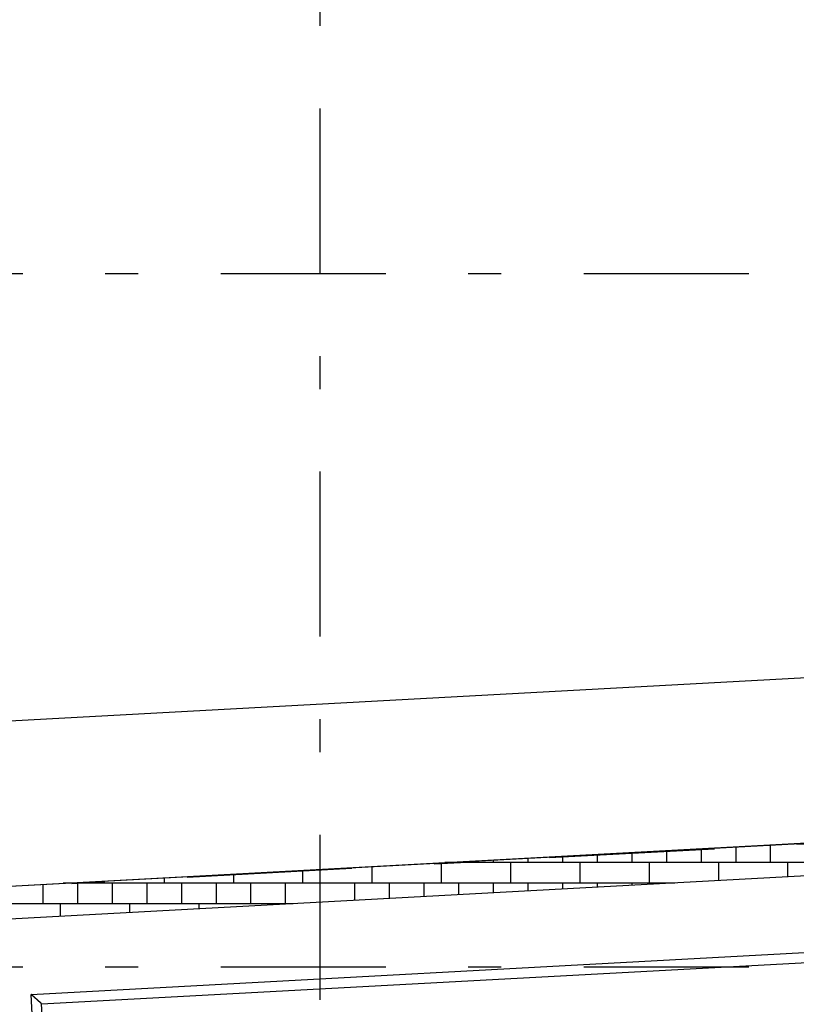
# Model space of a CAD drawing. Extents: x 2 to 87, y -108 to 11.
# Tile 7 of 210: x 11.32 to 13.67, y -93.62 to -90.64. Entities that reach past the tile are written whole.
import ezdxf

# ---------------------------------------------------------------- set-up
doc = ezdxf.new("R2010")
doc.units = 0
doc.header["$MEASUREMENT"] = 0
doc.linetypes.add('DASHDOT', pattern=[1, 0.5, -0.25, 0, -0.25])
for name, color, linetype in [('11', 7, 'CONTINUOUS'), ('18', 7, 'CONTINUOUS'), ('2', 7, 'CONTINUOUS'), ('5', 7, 'CONTINUOUS')]:
    doc.layers.add(name, color=color, linetype=linetype)

msp = doc.modelspace()

# ---------------------------------------------------------------- linework, layer by layer
at = {"layer": '11', "color": 62, "linetype": 'Continuous'}
for p, q in [((14.0455, -93.1152), (11.0056, -93.2795)), ((11.353, -93.5912), (13.7338, -93.4626)), ((11.3845, -93.6195), (13.7054, -93.4941)), ((11.3584, -93.691), (11.353, -93.5912)), ((11.3899, -93.7194), (11.3845, -93.6195))]:
    msp.add_line(p, q, dxfattribs=at)
for points in [[(11.3611, -93.5984), (11.361, -93.5984), (11.3609, -93.5983), (11.3608, -93.5982), (11.3607, -93.5981), (11.3606, -93.598), (11.3605, -93.5979), (11.3604, -93.5978), (11.3603, -93.5977), (11.3602, -93.5976), (11.3601, -93.5975), (11.36, -93.5975), (11.3599, -93.5974), (11.3598, -93.5973), (11.3596, -93.5972), (11.3595, -93.5971), (11.3594, -93.597), (11.3593, -93.5969), (11.3592, -93.5968), (11.3591, -93.5967), (11.359, -93.5966), (11.3589, -93.5966), (11.3588, -93.5965), (11.3587, -93.5964), (11.3586, -93.5963), (11.3585, -93.5962), (11.3584, -93.5961), (11.3583, -93.596), (11.3582, -93.5959), (11.3581, -93.5958), (11.358, -93.5957), (11.3579, -93.5956), (11.3578, -93.5956), (11.3577, -93.5955), (11.3576, -93.5954), (11.3575, -93.5953), (11.3574, -93.5952), (11.3573, -93.5951), (11.3572, -93.595), (11.3571, -93.5949), (11.357, -93.5948), (11.3569, -93.5947), (11.3568, -93.5946), (11.3567, -93.5945), (11.3566, -93.5945), (11.3565, -93.5944), (11.3564, -93.5943), (11.3563, -93.5942), (11.3562, -93.5941), (11.3561, -93.594), (11.356, -93.5939), (11.3559, -93.5938), (11.3558, -93.5937), (11.3557, -93.5936), (11.3556, -93.5935), (11.3555, -93.5934), (11.3553, -93.5933), (11.3552, -93.5933), (11.3551, -93.5932), (11.355, -93.5931), (11.3549, -93.593), (11.3548, -93.5929), (11.3547, -93.5928), (11.3546, -93.5927), (11.3545, -93.5926), (11.3544, -93.5925), (11.3543, -93.5924), (11.3542, -93.5923), (11.3541, -93.5922), (11.354, -93.5921), (11.3539, -93.592), (11.3538, -93.5919), (11.3537, -93.5918), (11.3536, -93.5917), (11.3535, -93.5917), (11.3534, -93.5916), (11.3533, -93.5915), (11.3532, -93.5914), (11.3531, -93.5913), (11.353, -93.5912)], [(11.3705, -93.6069), (11.3704, -93.6068), (11.3703, -93.6067), (11.3702, -93.6066), (11.3701, -93.6066), (11.37, -93.6065), (11.3699, -93.6064), (11.3698, -93.6063), (11.3698, -93.6062), (11.3697, -93.6062), (11.3696, -93.6061), (11.3695, -93.606), (11.3694, -93.6059), (11.3693, -93.6059), (11.3692, -93.6058), (11.3691, -93.6057), (11.3691, -93.6056), (11.369, -93.6055), (11.3689, -93.6055), (11.3688, -93.6054), (11.3687, -93.6053), (11.3686, -93.6052), (11.3685, -93.6051), (11.3684, -93.6051), (11.3683, -93.605), (11.3682, -93.6049), (11.3682, -93.6048), (11.3681, -93.6047), (11.368, -93.6046), (11.3679, -93.6046), (11.3678, -93.6045), (11.3677, -93.6044), (11.3676, -93.6043), (11.3675, -93.6042), (11.3674, -93.6042), (11.3673, -93.6041), (11.3672, -93.604), (11.3671, -93.6039), (11.3671, -93.6038), (11.367, -93.6037), (11.3669, -93.6037), (11.3668, -93.6036), (11.3667, -93.6035), (11.3666, -93.6034), (11.3665, -93.6033), (11.3664, -93.6032), (11.3663, -93.6032), (11.3662, -93.6031), (11.3661, -93.603), (11.366, -93.6029), (11.3659, -93.6028), (11.3658, -93.6027), (11.3657, -93.6026), (11.3656, -93.6026), (11.3656, -93.6025), (11.3655, -93.6024), (11.3654, -93.6023), (11.3653, -93.6022), (11.3652, -93.6021), (11.3651, -93.602), (11.365, -93.602), (11.3649, -93.6019), (11.3648, -93.6018), (11.3647, -93.6017), (11.3646, -93.6016), (11.3645, -93.6015), (11.3644, -93.6014), (11.3643, -93.6014), (11.3642, -93.6013), (11.3641, -93.6012), (11.364, -93.6011), (11.3639, -93.601), (11.3638, -93.6009), (11.3637, -93.6008), (11.3636, -93.6007), (11.3635, -93.6007), (11.3634, -93.6006), (11.3633, -93.6005), (11.3632, -93.6004), (11.3631, -93.6003), (11.363, -93.6002), (11.3629, -93.6001), (11.3628, -93.6), (11.3627, -93.5999), (11.3626, -93.5999), (11.3625, -93.5998), (11.3624, -93.5997), (11.3624, -93.5996), (11.3623, -93.5995), (11.3622, -93.5994), (11.3621, -93.5993), (11.362, -93.5992), (11.3619, -93.5992), (11.3618, -93.5991), (11.3617, -93.599), (11.3616, -93.5989), (11.3615, -93.5988), (11.3614, -93.5987), (11.3613, -93.5986), (11.3612, -93.5985), (11.3611, -93.5984)], [(11.378, -93.6136), (11.3779, -93.6136), (11.3779, -93.6135), (11.3778, -93.6135), (11.3777, -93.6134), (11.3777, -93.6133), (11.3776, -93.6133), (11.3775, -93.6132), (11.3775, -93.6132), (11.3774, -93.6131), (11.3773, -93.6131), (11.3773, -93.613), (11.3772, -93.6129), (11.3771, -93.6129), (11.3771, -93.6128), (11.377, -93.6128), (11.3769, -93.6127), (11.3769, -93.6126), (11.3768, -93.6126), (11.3767, -93.6125), (11.3767, -93.6125), (11.3766, -93.6124), (11.3765, -93.6123), (11.3765, -93.6123), (11.3764, -93.6122), (11.3763, -93.6121), (11.3763, -93.6121), (11.3762, -93.612), (11.3761, -93.612), (11.3761, -93.6119), (11.376, -93.6118), (11.3759, -93.6118), (11.3758, -93.6117), (11.3758, -93.6116), (11.3757, -93.6116), (11.3756, -93.6115), (11.3756, -93.6114), (11.3755, -93.6114), (11.3754, -93.6113), (11.3753, -93.6113), (11.3753, -93.6112), (11.3752, -93.6111), (11.3751, -93.6111), (11.375, -93.611), (11.375, -93.6109), (11.3749, -93.6109), (11.3748, -93.6108), (11.3747, -93.6107), (11.3747, -93.6107), (11.3746, -93.6106), (11.3745, -93.6105), (11.3744, -93.6104), (11.3744, -93.6104), (11.3743, -93.6103), (11.3742, -93.6102), (11.3741, -93.6102), (11.3741, -93.6101), (11.374, -93.61), (11.3739, -93.61), (11.3738, -93.6099), (11.3737, -93.6098), (11.3737, -93.6098), (11.3736, -93.6097), (11.3735, -93.6096), (11.3734, -93.6095), (11.3734, -93.6095), (11.3733, -93.6094), (11.3732, -93.6093), (11.3731, -93.6093), (11.373, -93.6092), (11.373, -93.6091), (11.3729, -93.609), (11.3728, -93.609), (11.3727, -93.6089), (11.3726, -93.6088), (11.3726, -93.6088), (11.3725, -93.6087), (11.3724, -93.6086), (11.3723, -93.6085), (11.3722, -93.6085), (11.3721, -93.6084), (11.3721, -93.6083), (11.372, -93.6082), (11.3719, -93.6082), (11.3718, -93.6081), (11.3717, -93.608), (11.3716, -93.6079), (11.3716, -93.6079), (11.3715, -93.6078), (11.3714, -93.6077), (11.3713, -93.6076), (11.3712, -93.6076), (11.3711, -93.6075), (11.3711, -93.6074), (11.371, -93.6073), (11.3709, -93.6073), (11.3708, -93.6072), (11.3707, -93.6071), (11.3706, -93.607), (11.3705, -93.6069), (11.3705, -93.6069)], [(11.3829, -93.618), (11.3828, -93.618), (11.3828, -93.6179), (11.3828, -93.6179), (11.3827, -93.6179), (11.3827, -93.6179), (11.3827, -93.6178), (11.3826, -93.6178), (11.3826, -93.6178), (11.3825, -93.6177), (11.3825, -93.6177), (11.3825, -93.6177), (11.3824, -93.6176), (11.3824, -93.6176), (11.3824, -93.6176), (11.3823, -93.6175), (11.3823, -93.6175), (11.3822, -93.6175), (11.3822, -93.6174), (11.3822, -93.6174), (11.3821, -93.6173), (11.3821, -93.6173), (11.3821, -93.6173), (11.382, -93.6172), (11.382, -93.6172), (11.3819, -93.6172), (11.3819, -93.6171), (11.3818, -93.6171), (11.3818, -93.6171), (11.3818, -93.617), (11.3817, -93.617), (11.3817, -93.6169), (11.3816, -93.6169), (11.3816, -93.6169), (11.3815, -93.6168), (11.3815, -93.6168), (11.3815, -93.6167), (11.3814, -93.6167), (11.3814, -93.6167), (11.3813, -93.6166), (11.3813, -93.6166), (11.3812, -93.6165), (11.3812, -93.6165), (11.3811, -93.6165), (11.3811, -93.6164), (11.381, -93.6164), (11.381, -93.6163), (11.3809, -93.6163), (11.3809, -93.6162), (11.3808, -93.6162), (11.3808, -93.6162), (11.3808, -93.6161), (11.3807, -93.6161), (11.3807, -93.616), (11.3806, -93.616), (11.3806, -93.6159), (11.3805, -93.6159), (11.3805, -93.6158), (11.3804, -93.6158), (11.3803, -93.6158), (11.3803, -93.6157), (11.3802, -93.6157), (11.3802, -93.6156), (11.3801, -93.6156), (11.3801, -93.6155), (11.38, -93.6155), (11.38, -93.6154), (11.3799, -93.6154), (11.3799, -93.6153), (11.3798, -93.6153), (11.3798, -93.6152), (11.3797, -93.6152), (11.3797, -93.6151), (11.3796, -93.6151), (11.3795, -93.615), (11.3795, -93.615), (11.3794, -93.6149), (11.3794, -93.6149), (11.3793, -93.6148), (11.3793, -93.6148), (11.3792, -93.6147), (11.3791, -93.6147), (11.3791, -93.6146), (11.379, -93.6146), (11.379, -93.6145), (11.3789, -93.6145), (11.3789, -93.6144), (11.3788, -93.6144), (11.3787, -93.6143), (11.3787, -93.6142), (11.3786, -93.6142), (11.3786, -93.6141), (11.3785, -93.6141), (11.3784, -93.614), (11.3784, -93.614), (11.3783, -93.6139), (11.3782, -93.6139), (11.3782, -93.6138), (11.3781, -93.6137), (11.3781, -93.6137), (11.378, -93.6136)], [(11.3845, -93.6195), (11.3845, -93.6195), (11.3845, -93.6195), (11.3845, -93.6195), (11.3845, -93.6195), (11.3845, -93.6195), (11.3845, -93.6195), (11.3845, -93.6195), (11.3845, -93.6195), (11.3845, -93.6195), (11.3845, -93.6195), (11.3845, -93.6195), (11.3845, -93.6195), (11.3845, -93.6195), (11.3845, -93.6195), (11.3845, -93.6195), (11.3845, -93.6195), (11.3845, -93.6195), (11.3845, -93.6195), (11.3845, -93.6195), (11.3845, -93.6195), (11.3845, -93.6195), (11.3845, -93.6194), (11.3845, -93.6194), (11.3844, -93.6194), (11.3844, -93.6194), (11.3844, -93.6194), (11.3844, -93.6194), (11.3844, -93.6194), (11.3844, -93.6194), (11.3844, -93.6194), (11.3844, -93.6194), (11.3844, -93.6194), (11.3844, -93.6194), (11.3843, -93.6193), (11.3843, -93.6193), (11.3843, -93.6193), (11.3843, -93.6193), (11.3843, -93.6193), (11.3843, -93.6193), (11.3843, -93.6193), (11.3843, -93.6193), (11.3842, -93.6192), (11.3842, -93.6192), (11.3842, -93.6192), (11.3842, -93.6192), (11.3842, -93.6192), (11.3842, -93.6192), (11.3842, -93.6192), (11.3841, -93.6192), (11.3841, -93.6191), (11.3841, -93.6191), (11.3841, -93.6191), (11.3841, -93.6191), (11.384, -93.6191), (11.384, -93.6191), (11.384, -93.619), (11.384, -93.619), (11.384, -93.619), (11.384, -93.619), (11.3839, -93.619), (11.3839, -93.619), (11.3839, -93.6189), (11.3839, -93.6189), (11.3839, -93.6189), (11.3838, -93.6189), (11.3838, -93.6189), (11.3838, -93.6188), (11.3838, -93.6188), (11.3837, -93.6188), (11.3837, -93.6188), (11.3837, -93.6188), (11.3837, -93.6187), (11.3836, -93.6187), (11.3836, -93.6187), (11.3836, -93.6187), (11.3836, -93.6186), (11.3835, -93.6186), (11.3835, -93.6186), (11.3835, -93.6186), (11.3835, -93.6185), (11.3834, -93.6185), (11.3834, -93.6185), (11.3834, -93.6185), (11.3834, -93.6184), (11.3833, -93.6184), (11.3833, -93.6184), (11.3833, -93.6184), (11.3832, -93.6183), (11.3832, -93.6183), (11.3832, -93.6183), (11.3831, -93.6183), (11.3831, -93.6182), (11.3831, -93.6182), (11.3831, -93.6182), (11.383, -93.6182), (11.383, -93.6181), (11.383, -93.6181), (11.3829, -93.6181), (11.3829, -93.618), (11.3829, -93.618)]]:
    msp.add_lwpolyline(points, dxfattribs=at)
at = {"layer": '18', "color": 62, "linetype": 'Continuous'}
for p, q in [((13.3831, -93.1497), (13.3831, -93.1916)), ((13.4881, -93.144), (13.4881, -93.1916)), ((13.5931, -93.1383), (13.5931, -93.1916)), ((12.8581, -93.178), (12.8581, -93.1916)), ((12.9631, -93.1724), (12.9631, -93.1916)), ((13.0681, -93.1667), (13.0681, -93.1916)), ((13.1731, -93.161), (13.1731, -93.1916)), ((13.2781, -93.1553), (13.2781, -93.1916)), ((12.3856, -93.2036), (12.3856, -93.2541)), ((12.5956, -93.1922), (12.5956, -93.2541)), ((14.4602, -93.1916), (12.6066, -93.1916)), ((12.6481, -93.1894), (12.6481, -93.1916)), ((12.7531, -93.1837), (12.7531, -93.1916)), ((12.8056, -93.1916), (12.8056, -93.2541)), ((13.0156, -93.1916), (13.0156, -93.2541)), ((13.2256, -93.1916), (13.2256, -93.2541)), ((13.4356, -93.1916), (13.4356, -93.247)), ((13.6456, -93.1916), (13.6456, -93.2356)), ((11.7556, -93.2376), (11.7556, -93.2541)), ((11.9656, -93.2262), (11.9656, -93.2541)), ((12.1756, -93.2149), (12.1756, -93.2541)), ((11.3881, -93.2574), (11.3881, -93.3166)), ((13.3034, -93.2541), (11.4497, -93.2541)), ((11.4931, -93.2541), (11.4931, -93.3166)), ((11.5456, -93.2489), (11.5456, -93.2541)), ((11.5981, -93.2541), (11.5981, -93.3166)), ((11.7031, -93.2541), (11.7031, -93.3166)), ((11.8081, -93.2541), (11.8081, -93.3166)), ((11.9131, -93.2541), (11.9131, -93.3166)), ((12.0181, -93.2541), (12.0181, -93.3166)), ((12.1231, -93.2541), (12.1231, -93.3166)), ((12.2281, -93.2541), (12.2281, -93.3122)), ((12.3331, -93.2541), (12.3331, -93.3065)), ((12.4381, -93.2541), (12.4381, -93.3009)), ((12.5431, -93.2541), (12.5431, -93.2952)), ((12.6481, -93.2541), (12.6481, -93.2895)), ((12.7531, -93.2541), (12.7531, -93.2838)), ((12.8581, -93.2541), (12.8581, -93.2782)), ((12.9631, -93.2541), (12.9631, -93.2725)), ((13.0681, -93.2541), (13.0681, -93.2668)), ((13.1731, -93.2541), (13.1731, -93.2612)), ((13.2781, -93.2541), (13.2781, -93.2555)), ((12.1465, -93.3166), (10.2929, -93.3166)), ((11.4406, -93.3166), (11.4406, -93.3548)), ((11.6506, -93.3166), (11.6506, -93.3434)), ((11.8606, -93.3166), (11.8606, -93.3321)), ((12.0706, -93.3166), (12.0706, -93.3207))]:
    msp.add_line(p, q, dxfattribs=at)
at = {"layer": '2', "color": 62, "linetype": 'Continuous'}
for p, q in [((10.6276, -92.7978), (49.5276, -90.6961)), ((9.9272, -93.3364), (49.9188, -91.1757)), ((49.9242, -91.2756), (9.9326, -93.4362))]:
    msp.add_line(p, q, dxfattribs=at)
at = {"layer": '5', "color": 7, "linetype": 'DASHDOT'}
for p, q in [((12.2276, -7.3075), (12.2276, -96.5075)), ((8.5305, -93.414), (53.1225, -91.0074)), ((7.5276, -91.4075), (52.6276, -91.4075)), ((7.5276, -93.5075), (52.6276, -93.5075))]:
    msp.add_line(p, q, dxfattribs=at)

doc.saveas('drawing.dxf')
